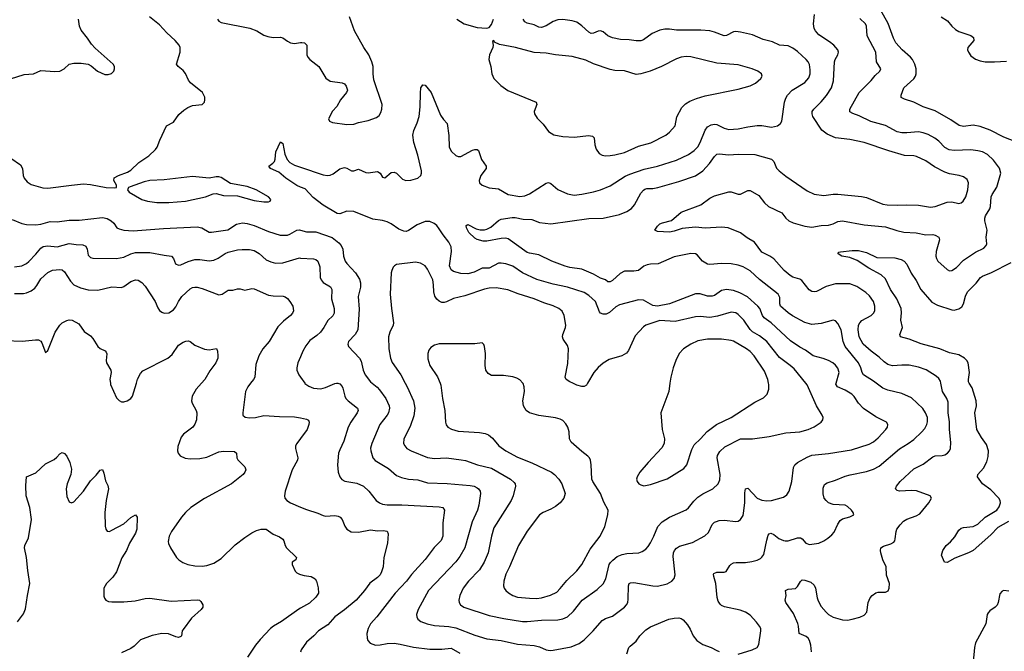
# Model space of a CAD drawing. Header units: inches. Extents: x 1308439 to 1441336, y 959892 to 1036309.
# Tile 20 of 167: x 1347633 to 1355933, y 987739 to 993065. Entities that reach past the tile are written whole.
import ezdxf

# ---------------------------------------------------------------- set-up
doc = ezdxf.new("R2010")
doc.units = ezdxf.units.IN
doc.header["$MEASUREMENT"] = 0
for name, color, linetype in [('B3948', 7, 'Continuous'), ('B3949', 7, 'Continuous'), ('B3958', 7, 'Continuous'), ('B3959', 7, 'Continuous')]:
    doc.layers.add(name, color=color, linetype=linetype)

msp = doc.modelspace()

# ---------------------------------------------------------------- linework, layer by layer
at = {"layer": 'B3948', "color": 6}
for points, elevation in [([(1348397.6, 990000), (1348398.9, 989990), (1348450, 989875.5), (1348470, 989853.4), (1348490, 989843.5), (1348510, 989841.2), (1348538.9, 989850), (1348569.9, 989870), (1348584.5, 989890), (1348616.3, 990000)], 3200), ([(1349165.6, 990000), (1349121.4, 989950), (1349087.2, 989890), (1349080.3, 989850), (1349086, 989830), (1349120.1, 989770), (1349126.3, 989750), (1349123.1, 989690), (1349110, 989654.9), (1349090.9, 989630), (1349012.3, 989570), (1348994.2, 989545.8), (1348966.9, 989466.9), (1348963.8, 989430), (1348968.4, 989410), (1348986.4, 989386.4), (1349026.6, 989366.6), (1349070, 989362.6), (1349150, 989364.1), (1349210, 989376.7), (1349310, 989421.6), (1349350, 989425.4), (1349442.7, 989422.7), (1349460.2, 989410), (1349463, 989370), (1349472.7, 989352.7), (1349530, 989294.2), (1349537.9, 989270), (1349531.9, 989250), (1349517.5, 989230), (1349419.2, 989150), (1349190, 989026.4), (1349075.5, 988950), (1349030.2, 988909.8), (1348997, 988870), (1348912.7, 988750), (1348892.1, 988710), (1348885.2, 988665.2), (1348887.8, 988647.8), (1348904.2, 988610), (1348955.7, 988530), (1348973.4, 988510), (1349006.9, 988486.9), (1349050, 988471.1), (1349110, 988460.1), (1349170, 988457), (1349210, 988461.4), (1349270, 988481.5), (1349330, 988520.5), (1349450, 988636.4), (1349530, 988697.3), (1349590, 988736.5), (1349630, 988758.1), (1349667.4, 988770), (1349710, 988768.1), (1349770, 988727.2), (1349823.3, 988703.3), (1349850, 988685), (1349860.4, 988670), (1349870.8, 988630), (1349881.6, 988610), (1349966.4, 988530), (1349960.4, 988510), (1349930.2, 988489.8), (1349930.7, 988470), (1349954.9, 988414.9), (1349970, 988399.1), (1349990, 988387.9), (1350000, 988385.2)], 3200), ([(1349579.1, 990000), (1349554.6, 989970), (1349535.1, 989930), (1349512.7, 989750), (1349515, 989730), (1349533.4, 989713.4), (1349570, 989706.6), (1349621.3, 989710), (1349690, 989726), (1349822.3, 989717.7), (1349950, 989716.5), (1350000, 989706.3)], 3300), ([(1350000, 989533.8), (1349967.8, 989490), (1349958.5, 989470), (1349956.8, 989450), (1349976.3, 989370), (1349973.9, 989350), (1349928.8, 989270), (1349869.6, 989090), (1349863.6, 989050), (1349868.3, 989030), (1349883.9, 989010), (1349916.8, 988990), (1350000, 988955.4)], 3300), ([(1347613.2, 987986.8), (1347665.1, 988055), (1347682.6, 988097.4), (1347697.3, 988210), (1347718.3, 988310), (1347700.6, 988420.6), (1347689.5, 988529.5), (1347673.8, 988610), (1347676.9, 988630), (1347705.7, 988694.3), (1347732.3, 988850), (1347717.8, 988950), (1347688.3, 989050), (1347684.1, 989135.9), (1347690, 989210.5), (1347770, 989244.6), (1347850, 989319.5), (1347922.5, 989357.5), (1347945, 989375), (1347970, 989404), (1347990, 989414), (1348010, 989406.5), (1348030, 989384.2), (1348055.9, 989330), (1348070, 989274.8), (1348064.1, 989230), (1348032, 989150), (1348023.7, 989110), (1348030, 989043.1), (1348050, 988998.5), (1348070, 988989.4), (1348090, 989000.2), (1348170.5, 989089.5), (1348230, 989175.6), (1348276.1, 989223.9), (1348310, 989267.4), (1348330, 989273), (1348342.3, 989242.3), (1348357.1, 989177.1), (1348376.4, 989136.4), (1348380.6, 989110), (1348360.6, 989010), (1348350.1, 988910.1), (1348353.9, 988793.9), (1348358.9, 988770), (1348370, 988751.7), (1348390, 988750.2), (1348410, 988759), (1348510, 988814.6), (1348570, 988865.8), (1348610, 988890.1), (1348622, 988870), (1348619.8, 988770), (1348610, 988734.2), (1348558.9, 988650), (1348533.2, 988590), (1348493.4, 988526.6), (1348447.6, 988410), (1348416.8, 988363.2), (1348363.6, 988310), (1348343, 988270), (1348343, 988203), (1348347.1, 988187.1), (1348359, 988170), (1348380, 988160), (1348410, 988155.3), (1348510, 988156.8), (1348605, 988165), (1348690, 988184.3), (1348730, 988187.7), (1348910, 988161.5), (1349130, 988173.6), (1349148.2, 988170), (1349160, 988160), (1349176.5, 988130), (1349175.2, 988110), (1349163.7, 988090), (1349082.3, 988017.7), (1349010, 987922.6), (1349002.3, 987910), (1348996.1, 987870), (1348990, 987862.6), (1348970, 987855.9), (1348950, 987859.5), (1348885.9, 987885.9), (1348830, 987889.2), (1348749.5, 987870.5), (1348650, 987834.1), (1348597.8, 987782.2), (1348570, 987760.9), (1348490, 987726.4)], 3100), ([(1350000, 988101.2), (1349986.3, 988093.7), (1349840.3, 987990), (1349771.1, 987950), (1349748, 987930), (1349660.9, 987839.1), (1349620.7, 987790), (1349552.6, 987690)], 3200)]:
    msp.add_lwpolyline(points, dxfattribs=dict(at, elevation=elevation))
at = {"layer": 'B3949', "color": 6}
for points, elevation in [([(1347554, 992566), (1347670, 992602.3), (1347750, 992609.3), (1347810, 992637.6), (1347930, 992627.4), (1347970, 992630.1), (1348007.7, 992650), (1348050, 992689.4), (1348090, 992699.8), (1348150, 992697.7), (1348210, 992688.8), (1348236, 992676), (1348289.7, 992629.7), (1348350, 992603.2), (1348377.2, 992602.8), (1348407.5, 992612.5), (1348426, 992630), (1348433.3, 992650), (1348431.6, 992670), (1348421.4, 992690), (1348270, 992824.6), (1348238.2, 992858.2), (1348204.5, 992910), (1348150, 992977.1), (1348136.9, 993010), (1348129, 993070)], 3700), ([(1347557.6, 991897.6), (1347639.9, 991839.9), (1347655.3, 991810), (1347663, 991750), (1347669.8, 991729.8), (1347696.8, 991696.8), (1347730, 991674.6), (1347828.3, 991648.3), (1347870, 991643.4), (1348070, 991671), (1348170, 991679.7), (1348230, 991674.9), (1348360.7, 991650), (1348430, 991646.1), (1348449.3, 991650), (1348449.7, 991670), (1348426.6, 991710), (1348429.8, 991730.2), (1348464.5, 991750), (1348541.5, 991778.5), (1348570, 991795.1), (1348637.9, 991862.1), (1348722.5, 991917.5), (1348777, 991970), (1348790.9, 991990), (1348813.1, 992050), (1348870, 992169.3), (1348930, 992200.2), (1348974.5, 992265.5), (1349016.7, 992303.3), (1349050, 992324.3), (1349090, 992341.3), (1349170, 992350.2), (1349189.9, 992370.1), (1349194.5, 992390), (1349193.1, 992413.1), (1349172.9, 992450), (1349073.1, 992533.1), (1349055.9, 992555.9), (1349030, 992612.7), (1349010, 992637), (1348967.5, 992670), (1348955.9, 992690), (1348984.2, 992790), (1348984.4, 992830), (1348976.6, 992850), (1348944.6, 992890), (1348874.1, 992954.1), (1348810, 993020.7), (1348725.9, 993090)], 3600), ([(1349300.6, 993070), (1349312.1, 993052.1), (1349330, 993042.7), (1349573, 992993), (1349631.5, 992970), (1349690, 992935.1), (1349723.7, 992923.7), (1349770, 992914.4), (1349830, 992917.1), (1349850, 992911.7), (1349890, 992882.7), (1349916.3, 992870), (1349950, 992865.6), (1350000, 992872.7)], 3600), ([(1350000, 991653.6), (1349970, 991665.8), (1349877.4, 991730), (1349818.5, 991778.5), (1349747, 991810), (1349732.9, 991830), (1349765.8, 991854.2), (1349779.4, 991870), (1349785.9, 991890), (1349792, 991950), (1349830, 992035.5), (1349850, 992021.1), (1349866.8, 991930), (1349886.3, 991886.3), (1349910, 991860.7), (1349950, 991838.5), (1350000, 991821.3)], 3500), ([(1347570, 991379.9), (1347650, 991346.7), (1347690, 991338.5), (1347770, 991335.4), (1347810, 991340.8), (1347890, 991364.1), (1347950, 991361), (1348050, 991375), (1348135, 991375), (1348330, 991397.3), (1348370, 991387.8), (1348405.2, 991370), (1348426.5, 991350), (1348450.8, 991310.8), (1348470, 991300.1), (1348510.5, 991290.5), (1348590, 991285.8), (1348844.7, 991304.7), (1349130, 991317.9), (1349169.2, 991309.2), (1349230, 991274), (1349250, 991272.8), (1349387.4, 991292.6), (1349460.1, 991339.9), (1349510, 991352.3), (1349550, 991346.6), (1349610, 991330.2), (1349730, 991277.7), (1349827.6, 991247.6), (1349890.8, 991249.2), (1349910, 991255.1), (1349970, 991290), (1349990, 991292.4), (1350000, 991289.6)], 3500), ([(1347590, 990980.2), (1347650, 990988), (1347690, 991008.7), (1347710, 991026), (1347770, 991088.1), (1347810, 991137.2), (1347830, 991152), (1347870, 991158.8), (1347950, 991148.5), (1348050, 991177.7), (1348110, 991168.4), (1348165.9, 991165.9), (1348190, 991155.4), (1348202, 991130), (1348210, 991078.8), (1348230, 991060.1), (1348250, 991053.3), (1348450, 991050.3), (1348510, 991063.5), (1348570, 991091.7), (1348610, 991102.8), (1348730, 991102.5), (1348850, 991078.2), (1348911.2, 991071.2), (1348930, 991050.9), (1348946.9, 991006.9), (1348970, 990996.4), (1348990, 990998.5), (1349054, 991026), (1349110, 991041.5), (1349150, 991041.5), (1349230, 991030.5), (1349270, 991036.2), (1349306.3, 991053.7), (1349365.6, 991094.4), (1349390, 991105.7), (1349470, 991124.6), (1349508.3, 991128.3), (1349570, 991127.2), (1349610, 991118.6), (1349650, 991094.7), (1349710, 991040.3), (1349750, 991022.6), (1349790, 991011.3), (1349850, 991015.5), (1349990, 991056), (1350000, 991055.3)], 3400), ([(1347590, 990756.5), (1347663.7, 990756.3), (1347690, 990760.5), (1347730, 990777.8), (1347760.1, 990799.9), (1347777.6, 990822.4), (1347810, 990880.5), (1347870, 990933.8), (1347910, 990951.7), (1347970, 990959.4), (1347990, 990954.6), (1348010, 990938.3), (1348060.3, 990860.3), (1348089.7, 990829.7), (1348144.5, 990804.5), (1348210, 990786.7), (1348290, 990784.8), (1348410, 990813), (1348490, 990806.9), (1348510, 990814.5), (1348570, 990858.1), (1348610, 990870.7), (1348630, 990868.7), (1348662.1, 990850), (1348690, 990818.4), (1348773.3, 990690), (1348795.8, 990635.8), (1348810, 990613.5), (1348830, 990598.4), (1348851, 990591), (1348890, 990593.8), (1348930, 990617.5), (1348950, 990644.6), (1348971.8, 990690), (1348998.4, 990730), (1349070, 990795.1), (1349090, 990805.7), (1349110, 990809.8), (1349130, 990809.2), (1349170, 990798.6), (1349310, 990745), (1349339.4, 990750), (1349390, 990783.4), (1349430, 990784.2), (1349470, 990795.3), (1349490, 990795.6), (1349530, 990784), (1349590, 990797.3), (1349610, 990795.9), (1349730, 990741.6), (1349770, 990735.1), (1349853.1, 990733.1), (1349870, 990727.5), (1349890, 990713.1), (1349910.7, 990690), (1349935.5, 990650), (1349941.4, 990610), (1349933.6, 990590), (1349915.3, 990570), (1349855.9, 990524.1), (1349810, 990475.2), (1349734.6, 990350), (1349683.6, 990290), (1349648, 990230), (1349623.7, 990156.3), (1349614.7, 990050), (1349603.7, 990030), (1349579.1, 990000)], 3300), ([(1347510, 990358.4), (1347652.9, 990352.9), (1347766.5, 990366.5), (1347790, 990364.2), (1347810, 990352.7), (1347819.5, 990339.5), (1347850, 990259.1), (1347870, 990275.8), (1347932.6, 990430), (1347970, 990489.6), (1347990, 990509.6), (1348030, 990529.1), (1348050, 990533.2), (1348074.9, 990530), (1348130, 990501.1), (1348176.2, 990436.2), (1348230, 990399), (1348250, 990377.8), (1348290.9, 990310), (1348310, 990293.5), (1348352.8, 990272.8), (1348362, 990262), (1348367, 990247), (1348361.3, 990190), (1348364.1, 990170), (1348400.9, 990110), (1348402.6, 990090), (1348393.6, 990030), (1348397.6, 990000)], 3200), ([(1348616.3, 990000), (1348626.1, 990033.9), (1348650, 990080.7), (1348670, 990104.4), (1348882.5, 990210), (1348917.8, 990242.2), (1348970, 990321), (1349010, 990345.5), (1349034.6, 990354.6), (1349056.8, 990356.8), (1349070, 990352.5), (1349110, 990321.7), (1349190, 990286), (1349230, 990281.5), (1349291.4, 990291.4), (1349300.9, 990270), (1349304.2, 990230), (1349302.1, 990210), (1349285.4, 990170), (1349235.8, 990104.2), (1349192.1, 990030), (1349165.6, 990000)], 3200), ([(1350000, 990222.2), (1349978.4, 990170), (1349968.1, 990130), (1349969.2, 990110), (1349986.9, 990070), (1350000, 990051.2)], 3400)]:
    msp.add_lwpolyline(points, dxfattribs=dict(at, elevation=elevation))
at = {"layer": 'B3949', "color": 6, "elevation": 3600}
msp.add_lwpolyline([(1349090, 991743.8), (1348850, 991715.2), (1348729.6, 991710.4), (1348681.4, 991698.6), (1348563.5, 991656.5), (1348550.3, 991650), (1348540.2, 991630), (1348556.5, 991610), (1348663.2, 991550), (1348710, 991536), (1348790, 991524.2), (1348890, 991523.3), (1349030, 991535), (1349198.9, 991570), (1349263.7, 991596.3), (1349290, 991599.2), (1349350, 991582.6), (1349470, 991579.3), (1349610, 991540.9), (1349689.9, 991530.1), (1349730, 991529.7), (1349743.9, 991536.1), (1349749.8, 991550), (1349731.4, 991570), (1349627.4, 991630), (1349550, 991659.3), (1349410, 991683.6), (1349330, 991733.2), (1349310, 991739.2), (1349290, 991739.7), (1349230, 991727.9)], close=True, dxfattribs=at)
at = {"layer": 'B3958', "color": 6}
for points, elevation in [([(1350035.7, 990000), (1350037.4, 989997.4), (1350070, 989973.7), (1350110, 989958.1), (1350170, 989952.6), (1350210, 989962.8), (1350290, 989997.4), (1350304.2, 990000)], 3400), ([(1350313.2, 990000), (1350330, 989994.4), (1350350, 989971.6), (1350356.7, 989956.7), (1350372.2, 989890), (1350381.4, 989870), (1350400.9, 989850), (1350480.1, 989790), (1350485.9, 989770), (1350478.3, 989750), (1350423.1, 989670), (1350402.4, 989630), (1350363.8, 989510), (1350330, 989438.5), (1350321.2, 989410), (1350310.4, 989310), (1350316.5, 989250), (1350330.1, 989210.1), (1350348.2, 989188.2), (1350373.2, 989173.2), (1350475.8, 989155.8), (1350530, 989131), (1350575.6, 989090), (1350638.2, 989010), (1350664.5, 988990), (1350690, 988979.3), (1350730, 988973.3), (1350854.4, 988974.4), (1351170, 988957.3), (1351199.4, 988950), (1351213, 988930), (1351198.3, 988821.7), (1351199.9, 988710), (1351186.6, 988673.4), (1351126.3, 988613.7), (1351050, 988513.8), (1350934.8, 988385.2), (1350894.2, 988330), (1350799.2, 988230), (1350643.6, 988030), (1350588.9, 987970), (1350570.1, 987930), (1350560.3, 987890), (1350560.9, 987850), (1350568.3, 987830), (1350588.1, 987808.1), (1350631.7, 987791.7), (1350670, 987792.8), (1350730, 987804.4), (1350790, 987806), (1350839.4, 987799.4), (1350953.6, 987773.6), (1351090, 987755.6), (1351190, 987757.5), (1351270, 987765.8), (1351344.2, 987724.2)], 3400), ([(1350604.5, 990000), (1350645.8, 989965.8), (1350664.5, 989944.5), (1350719.5, 989870), (1350748, 989810), (1350750.4, 989789.6), (1350740.8, 989750), (1350730, 989730), (1350668.5, 989650), (1350600.2, 989490), (1350591.1, 989451.1), (1350591.5, 989430), (1350610.8, 989370), (1350628.6, 989348.6), (1350740.6, 989280.6), (1350810, 989221.2), (1350850, 989203.4), (1350910, 989189.3), (1350990, 989184.1), (1351070, 989158.7), (1351234.9, 989154.9), (1351430, 989137.9), (1351463.5, 989130), (1351490, 989118.1), (1351501.1, 989110), (1351513.4, 989090), (1351516.3, 989070), (1351503, 988970), (1351490.5, 988930), (1351448.3, 988831.7), (1351384.9, 988610), (1351342.9, 988537.1), (1351310, 988494.5), (1351078.5, 988250), (1350990.4, 988090), (1350978.7, 988050), (1350979.4, 988030), (1350988.3, 988010), (1351013, 987990), (1351067.6, 987970), (1351130, 987956.7), (1351250, 987947.1), (1351310, 987935.3), (1351470, 987874.2), (1351570, 987844.4), (1351690, 987831), (1351830, 987797.4), (1351970, 987786.8), (1352015.5, 987775.5), (1352070.6, 987750.6), (1352105.3, 987745.3), (1352130, 987748.4), (1352282.6, 987777.4), (1352350, 987803.6), (1352390, 987834.1), (1352466.8, 987910), (1352542.2, 987997.8), (1352570, 988014.5), (1352630, 988035.7), (1352730, 988109.8), (1352748.3, 988130), (1352758, 988150), (1352762.3, 988177.7), (1352763.8, 988290), (1352770.2, 988309.8), (1352782.7, 988317.3), (1352810, 988320.2), (1352970, 988291.6), (1353010, 988288.7), (1353090, 988307.3), (1353129.6, 988330.4), (1353148.6, 988351.4), (1353156.9, 988383.1), (1353141.4, 988538.6), (1353144.5, 988570), (1353153.5, 988590), (1353170.6, 988609.4), (1353195.5, 988624.5), (1353302.9, 988657.1), (1353408.7, 988711.3), (1353438.2, 988741.8), (1353471.3, 988808.7), (1353490, 988826.9), (1353505.4, 988834.6), (1353530, 988841.8), (1353570, 988844.8), (1353670, 988832.5), (1353690, 988836.9), (1353710, 988850.7), (1353730, 988885.2), (1353738.1, 988921.9), (1353745.7, 988994.3), (1353745, 989075), (1353751.6, 989108.4), (1353770, 989113.6), (1353850, 989031.4), (1353890, 989012.5), (1353930, 989007.7), (1353970, 989011), (1354070, 989037.8), (1354100.7, 989059.3), (1354119.1, 989090), (1354142.4, 989170), (1354155.7, 989290), (1354168.1, 989311.9), (1354190.3, 989329.7), (1354270, 989377), (1354310, 989393.1), (1354450, 989405.4), (1354643.5, 989436.5), (1354794.2, 989485.8), (1354830, 989503.9), (1354870, 989539), (1354934.4, 989610), (1354947.5, 989630), (1354951.9, 989650), (1354940.5, 989670), (1354850, 989715.4), (1354747.1, 989787.1), (1354703, 989830), (1354666.9, 989886.9), (1354647.2, 989907.2), (1354590, 989940.4), (1354526.2, 989970), (1354512.8, 989992.8), (1354514.7, 990000)], 3500), ([(1350881.8, 990000), (1350897.9, 989970), (1350952.5, 989850), (1350964.5, 989790), (1350954.5, 989725.5), (1350925.1, 989634.9), (1350870.7, 989530), (1350869.1, 989490), (1350878.2, 989470), (1350896.9, 989450), (1350932.1, 989430), (1351070, 989372.7), (1351130, 989365.6), (1351230, 989370.7), (1351353.7, 989353.7), (1351390, 989346.5), (1351491.7, 989311.7), (1351610, 989283.6), (1351770.5, 989190), (1351800.8, 989160.8), (1351808.3, 989150), (1351812.9, 989130), (1351792.2, 989050), (1351775.4, 989010), (1351630, 988779.3), (1351610.1, 988710.1), (1351581.6, 988570), (1351547.1, 988490), (1351510, 988424.8), (1351414.6, 988330), (1351370.9, 988270), (1351341.7, 988210), (1351334.3, 988170), (1351337, 988150), (1351347.9, 988130), (1351377.2, 988110), (1351590, 988040.8), (1351714, 988014), (1351870, 987990.4), (1351910, 987989.3), (1352030, 988002.3), (1352170, 988002.9), (1352210, 988011.2), (1352249.8, 988030.2), (1352302.1, 988077.9), (1352375.1, 988170), (1352500.2, 988259.8), (1352552, 988308), (1352573.4, 988350), (1352602.6, 988470), (1352612.3, 988487.7), (1352631.9, 988508.1), (1352670, 988537.2), (1352710, 988556.3), (1352750, 988563.8), (1352850.9, 988569.1), (1352880.2, 988579.8), (1352910, 988599.9), (1352930, 988621.5), (1352950, 988654.6), (1352979.3, 988710), (1353013.4, 988790), (1353048.1, 988830), (1353110, 988868.5), (1353250, 988930.9), (1353271.6, 988948.4), (1353315.1, 989004.9), (1353350, 989038.2), (1353390, 989065.3), (1353474.9, 989110), (1353521, 989150), (1353535.6, 989184.4), (1353537.5, 989230), (1353511.8, 989370), (1353513.7, 989390), (1353535.7, 989424.3), (1353577.3, 989462.7), (1353710, 989530.3), (1353810, 989530), (1353950, 989549.1), (1354090, 989582.4), (1354210, 989589.5), (1354279, 989610), (1354330, 989631.6), (1354389.9, 989670), (1354403.6, 989690), (1354404.5, 989710), (1354397.3, 989730), (1354349.2, 989809.2), (1354270, 989987.2), (1354259.4, 990000)], 3600), ([(1351177.1, 990000), (1351184.1, 989984.1), (1351197.9, 989870), (1351216.7, 989770), (1351223.3, 989670), (1351228.8, 989648.8), (1351242.1, 989630), (1351272.2, 989612.2), (1351330, 989595.4), (1351510, 989583.9), (1351555.3, 989575.3), (1351584.2, 989564.2), (1351617.4, 989537.4), (1351672.6, 989470), (1351731.9, 989430), (1351830, 989377), (1351950, 989327.4), (1352116.6, 989250), (1352141.8, 989230), (1352177.6, 989190), (1352203.9, 989150), (1352229.5, 989070), (1352219, 989030), (1352188.8, 988991.2), (1352150, 988959.9), (1352110, 988936.9), (1352044.1, 988910), (1352015.5, 988890), (1351910, 988751.6), (1351836.1, 988630), (1351762.8, 988450), (1351729.7, 988390), (1351714.9, 988330), (1351711.9, 988290), (1351717.1, 988270), (1351731.2, 988250), (1351751.9, 988231.9), (1351790, 988208), (1351830, 988196.1), (1351930, 988186.2), (1351990, 988184.9), (1352030, 988189.4), (1352108.5, 988211.5), (1352161.3, 988238.7), (1352190, 988267.1), (1352244, 988336), (1352330, 988416), (1352370.5, 988470), (1352441.1, 988598.9), (1352526.2, 988710), (1352564.9, 988790), (1352591.8, 988890), (1352592.8, 988930), (1352555.5, 988995.5), (1352529.3, 989070), (1352465, 989170), (1352456.8, 989190), (1352451.4, 989310), (1352445, 989350), (1352435.6, 989370), (1352423.1, 989383.1), (1352370, 989422.4), (1352281.6, 989501.6), (1352268.4, 989530), (1352264.5, 989590), (1352253.4, 989630), (1352237, 989657), (1352210, 989684.5), (1352190, 989696.5), (1352150, 989708.9), (1352010, 989728.1), (1351931, 989751), (1351901.6, 989770), (1351880.1, 989810), (1351873.1, 989850), (1351886.9, 989930), (1351886.4, 989970), (1351877.2, 989997.2), (1351874.7, 990000)], 3700), ([(1352419.7, 990000), (1352410, 989983.6), (1352390, 989970.8), (1352370, 989970.7), (1352330, 989983.1), (1352294.4, 990000)], 3600), ([(1353113.7, 990000), (1353103.9, 989930), (1353036.5, 989750), (1353048.3, 989608.3), (1353069, 989530), (1353066, 989490), (1353045.3, 989454.7), (1352930, 989331.1), (1352861.5, 989250), (1352837.6, 989210), (1352832.7, 989190), (1352837.1, 989170), (1352851.8, 989151.8), (1352870, 989141.3), (1352894.9, 989134.9), (1352950, 989144.2), (1353090, 989192.8), (1353230, 989281), (1353256, 989310), (1353299.3, 989440.7), (1353319.4, 989480.6), (1353372, 989530), (1353426.7, 989593.3), (1353507.3, 989652.7), (1353629, 989710), (1353830, 989841), (1353902.9, 989877.1), (1353933.2, 989906.8), (1353948.5, 989950), (1353947.5, 989990), (1353945.3, 990000)], 3700), ([(1353690, 987715), (1353808.3, 987751.7), (1353848.1, 987771.9), (1353863.2, 987796.8), (1353880.3, 987910), (1353879, 987930), (1353870.3, 987950), (1353844.5, 987984.5), (1353790, 988042), (1353751.4, 988070), (1353705.5, 988085.5), (1353574.2, 988114.2), (1353550, 988125.2), (1353536.9, 988136.9), (1353521.5, 988161.5), (1353511.5, 988191.5), (1353500.2, 988310), (1353482.7, 988370), (1353480.6, 988390), (1353484.5, 988395.5), (1353510, 988405.6), (1353570, 988405.8), (1353587, 988413), (1353618.5, 988461.5), (1353630, 988473.4), (1353650, 988483.7), (1353672.1, 988487.9), (1353750, 988488), (1353804.9, 988495.1), (1353850, 988506.5), (1353878.2, 988521.8), (1353890, 988531.1), (1353904.4, 988555.6), (1353930, 988674.7), (1353943.2, 988716.8), (1353950, 988728.7), (1353965.8, 988734.2), (1353990, 988723.3), (1354031.2, 988690), (1354070, 988672.7), (1354086.7, 988670), (1354110, 988671.4), (1354190, 988695.9), (1354215.2, 988695.2), (1354230, 988688.3), (1354260.2, 988650), (1354290, 988640.6), (1354370, 988651.5), (1354410, 988669), (1354446.4, 988693.6), (1354479.6, 988720.4), (1354498, 988742), (1354530.3, 988810), (1354550, 988840.8), (1354570, 988856.2), (1354630, 988871.8), (1354663.1, 988890), (1354659.8, 988910), (1354645.3, 988930), (1354610, 988960.5), (1354590, 988970.4), (1354490, 988976.9), (1354452, 988992), (1354430, 989009.4), (1354415.3, 989030), (1354406.2, 989066.2), (1354405.4, 989114.6), (1354416, 989144), (1354439.4, 989160.6), (1354510, 989180.5), (1354590, 989214.5), (1354632.4, 989227.6), (1354770, 989255.3), (1354830, 989275.9), (1354879.1, 989300.9), (1355050, 989446.7), (1355122.7, 989490), (1355170, 989524.9), (1355234.5, 989585.5), (1355262, 989618), (1355279.7, 989650), (1355285.5, 989674.5), (1355284.1, 989710), (1355269, 989750), (1355244.9, 989784.9), (1355150, 989877.2), (1355070, 989913.1), (1354950, 989941.3), (1354910, 989957.1), (1354851.5, 990000)], 3400), ([(1354307, 987733), (1354301.3, 987790), (1354291, 987830), (1354278.2, 987850), (1354262.8, 987862.8), (1354202.6, 987890), (1354198.5, 987950), (1354191.7, 987971.7), (1354156.3, 988056.3), (1354089.9, 988150), (1354086.6, 988170), (1354094.8, 988210), (1354089.2, 988250.8), (1354110, 988261.8), (1354172.3, 988267.7), (1354190, 988284.4), (1354213.7, 988326.3), (1354230, 988340.6), (1354250, 988339.2), (1354301.1, 988321.1), (1354330, 988297.4), (1354342, 988270), (1354354.3, 988190), (1354363.2, 988163.2), (1354390, 988115.5), (1354430, 988069), (1354450.1, 988050.1), (1354490, 988026.4), (1354570, 988003.6), (1354610, 988002.6), (1354650, 988008.3), (1354713.8, 988026.2), (1354750, 988043.3), (1354772.7, 988070), (1354784.4, 988150), (1354802.1, 988190), (1354817.8, 988210), (1354850, 988232.3), (1354870, 988237), (1354930, 988236.8), (1354952.5, 988247.5), (1354962.5, 988270), (1354964.1, 988310), (1354940.1, 988380.1), (1354936.2, 988450), (1354909.2, 988509.2), (1354892, 988570), (1354888, 988590), (1354891.1, 988610), (1354913.5, 988626.5), (1354975.7, 988644.3), (1355000.3, 988659.7), (1355009.2, 988670.8), (1355013.6, 988686.4), (1355019.8, 988750), (1355027.2, 988770), (1355053.5, 988806.5), (1355084.3, 988835.7), (1355110, 988852.9), (1355190, 988879.7), (1355220.7, 988899.3), (1355297, 988990), (1355318.7, 989030), (1355308.5, 989050), (1355191.9, 989091.9), (1355150, 989095.6), (1355049.6, 989089.6), (1355030, 989095.3), (1355016.3, 989110), (1355024.6, 989130), (1355055.9, 989170), (1355170, 989277), (1355250, 989315.6), (1355330, 989377.9), (1355350, 989386.9), (1355410, 989390.7), (1355430, 989396.4), (1355454, 989410), (1355471.9, 989430), (1355479.5, 989450), (1355481.7, 989498.3), (1355471, 989610), (1355470, 989673.6), (1355460.1, 989750), (1355458.6, 989838.6), (1355449.5, 989869.5), (1355412.5, 989930), (1355398.7, 990000)], 3300), ([(1355967.9, 988832.1), (1355878.5, 988781.5), (1355818.3, 988721.7), (1355671.4, 988590), (1355630, 988568), (1355515, 988525), (1355450, 988486.4), (1355429.3, 988490), (1355403.7, 988550), (1355413.3, 988590), (1355441.4, 988630), (1355478.2, 988661.8), (1355516.3, 988703.7), (1355550, 988760.4), (1355570, 988776.7), (1355590, 988782.7), (1355670, 988790.9), (1355710, 988810.8), (1355770.8, 988870), (1355870.5, 988929.5), (1355890, 988957.1), (1355899.7, 988990), (1355897.4, 989010), (1355887.6, 989030), (1355819.5, 989099.5), (1355749.9, 989150), (1355707.2, 989210), (1355709.9, 989230), (1355757.7, 989282.3), (1355784.9, 989335.1), (1355797.7, 989382.3), (1355798.7, 989430), (1355783.9, 989483.9), (1355741.7, 989541.7), (1355700.3, 989610), (1355684.3, 989750), (1355697, 989810), (1355696, 989850), (1355660.6, 989960.6), (1355637.8, 990000)], 3200), ([(1350000, 989706.3), (1350050, 989696.1), (1350067.1, 989687.1), (1350072.2, 989672.2), (1350070.4, 989650.4), (1350055.9, 989610), (1350000, 989533.8)], 3300), ([(1350000, 988955.4), (1350050, 988934.7), (1350144.6, 988904.6), (1350190, 988883.7), (1350210, 988878.2), (1350290, 988883.5), (1350318.5, 988878.5), (1350333.6, 988870), (1350350, 988850.8), (1350373.4, 988793.4), (1350389.6, 988770), (1350427.2, 988747.2), (1350490, 988742.7), (1350590, 988762.9), (1350650, 988755.6), (1350697.6, 988757.6), (1350731.1, 988751.1), (1350738.5, 988730), (1350734, 988650), (1350702.8, 988530), (1350696.8, 988450), (1350683.9, 988410), (1350670, 988383.9), (1350650, 988361.9), (1350585.4, 988314.6), (1350540.7, 988250), (1350469.1, 988170), (1350370, 988087.3), (1350290, 988030.3), (1350230, 987963.1), (1350152.5, 987910), (1350113.6, 987870), (1350050, 987815.6), (1350005.3, 987750), (1350000, 987731.7)], 3300), ([(1350000, 988385.2), (1350030, 988377.3), (1350090, 988370.1), (1350123.8, 988350), (1350135.5, 988330), (1350150, 988273.1), (1350150.7, 988230), (1350130, 988194.6), (1350076.8, 988143.2), (1350000, 988101.2)], 3200), ([(1355970, 988245.4), (1355930, 988250.4), (1355914.6, 988245.4), (1355896.3, 988223.7), (1355881.5, 988150), (1355872.3, 988127.7), (1355854.8, 988110), (1355810, 988081.1), (1355795.9, 988064.1), (1355789.2, 988050), (1355776.1, 987970), (1355690.8, 987810), (1355682.3, 987770), (1355670.1, 987650)], 3300), ([(1352750, 987718.5), (1352768, 987770), (1352777.8, 987782.2), (1352830, 987825.5), (1352861.1, 987870), (1352910, 987918.7), (1352950, 987946), (1353103.5, 988010), (1353150, 988019.2), (1353190, 988021.1), (1353210, 988015.1), (1353224.8, 988004.8), (1353261.5, 987961.5), (1353285, 987925), (1353310, 987867.7), (1353340.5, 987830), (1353390, 987796), (1353462, 987770), (1353510, 987744.5), (1353530, 987738.2)], 3400)]:
    msp.add_lwpolyline(points, dxfattribs=dict(at, elevation=elevation))
at = {"layer": 'B3959', "color": 6}
for points, elevation in [([(1354851.5, 990000), (1354830, 990015.8), (1354744.9, 990070), (1354734, 990090), (1354723.7, 990130), (1354702.8, 990170), (1354590, 990310), (1354574.8, 990350), (1354556.2, 990450), (1354530, 990503.1), (1354510, 990525.2), (1354490, 990532.4), (1354390, 990502.1), (1354310, 990494.3), (1354250, 990512.1), (1354146.7, 990566.7), (1354110, 990592), (1354046.9, 990650), (1354041, 990670), (1354041.8, 990721.8), (1354025.2, 990750), (1353870, 990872.9), (1353790, 990947.1), (1353730, 990981.4), (1353690, 990995.6), (1353630, 991005.6), (1353550, 991008), (1353450, 990999.8), (1353430, 991004.2), (1353389.2, 991029.2), (1353343.4, 991083.4), (1353330, 991090.9), (1353290, 991094.6), (1353150, 991066.2), (1353014.3, 991005.7), (1352950, 991003.8), (1352921.5, 990998.5), (1352894.3, 990985.7), (1352850, 990949), (1352810, 990943.1), (1352730, 990944), (1352695.3, 990924.7), (1352630, 990865.2), (1352610, 990855.1), (1352590, 990855), (1352570, 990870.2), (1352530, 990886.7), (1352470, 990920.4), (1352370, 990961.7), (1352270, 990976.5), (1352230, 990987.3), (1352118.8, 991030), (1352010, 991081.1), (1351930, 991095.2), (1351910, 991103.1), (1351750, 991216), (1351730, 991221.6), (1351690, 991220.7), (1351570, 991196.2), (1351538.4, 991198.4), (1351490, 991212.6), (1351470, 991223.4), (1351420.1, 991270), (1351399.5, 991310), (1351397.4, 991330), (1351410, 991338.8), (1351481.2, 991301.2), (1351513.3, 991293.3), (1351550, 991292.7), (1351570, 991297.8), (1351604.4, 991315.6), (1351668.4, 991371.6), (1351690, 991382.3), (1351784.2, 991395.8), (1351810, 991395.7), (1351878.1, 991381.9), (1351950, 991380.4), (1352014.7, 991354.7), (1352110, 991344.1), (1352430, 991387.2), (1352550, 991390.8), (1352690, 991421.9), (1352750, 991446.3), (1352790, 991473.2), (1352815.3, 991504.7), (1352870, 991602.6), (1352890, 991628.2), (1352903.1, 991636.9), (1352918, 991642), (1352970, 991642.9), (1353010.7, 991649.3), (1353190, 991701.6), (1353330, 991749.5), (1353390.3, 991790), (1353446.6, 991853.4), (1353490, 991912.4), (1353510, 991930.3), (1353530, 991934.9), (1353610, 991926.6), (1353690, 991932.1), (1353828.6, 991928.6), (1353969.3, 991889.3), (1353988.9, 991870), (1354012.7, 991812.7), (1354035.3, 991790), (1354090, 991746.7), (1354270, 991621.8), (1354330, 991592.5), (1354410, 991583.4), (1354490, 991593.6), (1354530, 991594.1), (1354730, 991573.5), (1354770, 991564.4), (1354910, 991510.5), (1354944.7, 991504.7), (1355030, 991501), (1355110, 991504.7), (1355210, 991499.8), (1355310, 991485), (1355350, 991490), (1355450, 991526.5), (1355490, 991527.9), (1355550, 991516.3), (1355570, 991522.1), (1355585.1, 991534.9), (1355609.3, 991570.7), (1355625.4, 991630), (1355630.2, 991690), (1355618.6, 991718.6), (1355590, 991741.1), (1355552.3, 991752.3), (1355470, 991765), (1355430, 991779.7), (1355343.2, 991823.2), (1355270, 991875.8), (1355192.8, 991912.8), (1355170, 991917.5), (1355090, 991919.3), (1354958.3, 991958.3), (1354750, 992030.7), (1354630, 992055.9), (1354510, 992068.3), (1354440.1, 992100.1), (1354394.6, 992134.6), (1354319.3, 992250), (1354312.4, 992270), (1354314.3, 992290), (1354328.3, 992311.7), (1354388.7, 992371.3), (1354434.8, 992425.2), (1354476.2, 992490), (1354493.5, 992550), (1354499.9, 992710), (1354506.4, 992730), (1354529.5, 992770), (1354534.7, 992790), (1354529.9, 992810), (1354497, 992850), (1354459.6, 992879.6), (1354370, 992937.1), (1354339.7, 992970), (1354331, 992990), (1354324.4, 993030), (1354333, 993110)], 3400), ([(1356030, 992035), (1355930, 992074), (1355814.6, 992134.6), (1355730, 992165.6), (1355670, 992175), (1355590, 992164.5), (1355551.8, 992171.8), (1355481.2, 992221.2), (1355350, 992295.6), (1355250, 992329.9), (1355170, 992370), (1355090, 992394.8), (1355063.4, 992410), (1355061.9, 992430), (1355086.9, 992490), (1355170, 992566.6), (1355185, 992590), (1355189.5, 992610), (1355189.3, 992650), (1355178.8, 992690), (1355158.7, 992730), (1355142.8, 992750), (1355070.9, 992810), (1355018.9, 992870), (1354998.1, 992910), (1354954.2, 993034.2), (1354890, 993149.7)], 3200), ([(1350000, 992872.7), (1350010, 992874.2), (1350034, 992870), (1350052.8, 992850), (1350054.4, 992770), (1350061, 992750), (1350077.2, 992730), (1350154.2, 992670), (1350212.1, 992572.1), (1350250, 992546.8), (1350352.4, 992532.4), (1350370, 992522.9), (1350385.2, 992505.2), (1350395.1, 992470), (1350388.8, 992450), (1350336, 992390), (1350306.4, 992333.6), (1350270, 992294.8), (1350236.9, 992230), (1350244.2, 992210), (1350270, 992199), (1350390, 992181.3), (1350450, 992184.7), (1350490, 992198.4), (1350570, 992215), (1350639.8, 992240.2), (1350662.3, 992257.7), (1350677.7, 992282.3), (1350685.9, 992310), (1350688.2, 992350), (1350618.8, 992558.8), (1350611.6, 992610), (1350611.9, 992670), (1350600.7, 992710), (1350576.3, 992770), (1350533.8, 992830), (1350454.9, 992970), (1350412.3, 993090)], 3600), ([(1350000, 991821.3), (1350190, 991755.8), (1350227.9, 991752.1), (1350250, 991755.2), (1350274.5, 991765.5), (1350330, 991808.5), (1350370, 991817.3), (1350390, 991812.1), (1350430, 991790.2), (1350450, 991791.6), (1350490, 991804.1), (1350550, 991777.8), (1350570, 991774.5), (1350650, 991784), (1350671.1, 991770), (1350690, 991737.1), (1350710, 991731.6), (1350764.3, 991775.7), (1350790, 991779.4), (1350810.2, 991770), (1350860.6, 991720.6), (1350888.2, 991708.2), (1350930, 991711.2), (1350989.9, 991730.1), (1351013.9, 991750), (1351021.1, 991770), (1351019.7, 991790), (1350990, 991922.4), (1350954.6, 992030), (1350948.1, 992090), (1350955.8, 992130), (1350983.6, 992196.4), (1350999.5, 992250), (1351008.8, 992330), (1351010, 992446.8), (1351015.5, 992490), (1351030, 992517), (1351050, 992512.4), (1351101.5, 992450), (1351180.9, 992260.9), (1351204.1, 992224.1), (1351236.1, 992190), (1351249.7, 992089.7), (1351253.7, 991990), (1351273.4, 991953.4), (1351310, 991921), (1351330, 991911.6), (1351350, 991911.4), (1351450, 991965.5), (1351470, 991971.1), (1351490, 991970.5), (1351500.9, 991960.9), (1351525, 991885), (1351564.8, 991830), (1351565.6, 991810), (1351520.4, 991750), (1351505, 991710), (1351508.6, 991690), (1351530.1, 991670.1), (1351590, 991646.4), (1351670, 991638.2), (1351750, 991589.7), (1351850, 991575.1), (1351890, 991580.5), (1351930, 991595.8), (1352070, 991686.1), (1352090, 991692.9), (1352110, 991685), (1352170, 991633.6), (1352250, 991595.8), (1352306.6, 991586.6), (1352370, 991592.8), (1352470, 991612.8), (1352530, 991630.5), (1352610, 991665.4), (1352735.7, 991744.3), (1352776.5, 991763.5), (1352895.6, 991804.4), (1353010, 991828.9), (1353170, 991881.2), (1353270, 991928.5), (1353318.1, 991961.9), (1353347.9, 991992.1), (1353368.6, 992030), (1353410, 992134.8), (1353430, 992161.4), (1353460.5, 992179.5), (1353490, 992184.3), (1353510, 992181.1), (1353570.1, 992150), (1353610, 992138.7), (1353690, 992145.4), (1353770, 992162.8), (1353850, 992173.8), (1353890, 992174.1), (1353970, 992158.6), (1354019.8, 992170), (1354046.9, 992190), (1354057.5, 992210), (1354079.5, 992370), (1354090, 992404.3), (1354104.4, 992430), (1354143.4, 992470), (1354250, 992535.2), (1354285.5, 992574.5), (1354296.6, 992610), (1354297.2, 992642.8), (1354290, 992687.5), (1354279.7, 992710), (1354263.6, 992730), (1354190, 992796.1), (1354150, 992825.9), (1354110, 992843.4), (1354037.4, 992850), (1353977.8, 992877.8), (1353899, 992899), (1353810, 992938), (1353710, 992960.4), (1353670, 992965.5), (1353650, 992963.6), (1353590, 992932.1), (1353570, 992928.2), (1353490, 992961.2), (1353450, 992970.8), (1353375.7, 992975.7), (1353170, 992976.2), (1353110, 992985.7), (1353070, 992985.2), (1353030, 992977.2), (1352964, 992950), (1352890, 992894.4), (1352870, 992888.3), (1352830, 992885.9), (1352770, 992895.4), (1352697.9, 992897.9), (1352630, 992911.2), (1352591.3, 992930), (1352550, 992963), (1352530, 992969.9), (1352510, 992969), (1352470, 992952.5), (1352450, 992950), (1352430, 992958.9), (1352370, 993013.4), (1352330, 993043.1), (1352290, 993056.7), (1352210, 993066.7), (1352170, 993064.7), (1352130.6, 993049.4), (1352070, 993012.5), (1352030, 992998.4), (1352010, 993001.3), (1351970, 993021.7), (1351910, 993037.2), (1351890, 993047.5), (1351877.9, 993070)], 3500), ([(1351318, 993070), (1351379.3, 993030), (1351490, 992999.4), (1351567.3, 992992.7), (1351590, 992998.4), (1351610, 993023.8), (1351627.6, 993070)], 3600), ([(1355398.7, 990000), (1355395.6, 990015.6), (1355380.1, 990040.1), (1355358.5, 990058.5), (1355272.8, 990112.8), (1355210, 990135.7), (1355130, 990151.3), (1355070, 990152.3), (1354990, 990146.2), (1354950, 990157.1), (1354918.6, 990178.6), (1354879.1, 990219.1), (1354810, 990269), (1354744.1, 990330), (1354710, 990391.3), (1354700.4, 990450), (1354704.2, 990490), (1354713.6, 990510), (1354731.5, 990528.5), (1354809, 990570), (1354830.2, 990589.8), (1354840.6, 990610), (1354842.6, 990650), (1354828.9, 990690), (1354797.3, 990737.3), (1354765.8, 990765.8), (1354690, 990816.1), (1354630, 990838), (1354510, 990838.8), (1354430, 990816.3), (1354350, 990773.6), (1354330, 990769.1), (1354310, 990772), (1354287.6, 990787.6), (1354226.8, 990866.8), (1354210, 990877.1), (1354150, 990894.7), (1354127.6, 990907.6), (1354077, 990950), (1353990, 991048.1), (1353957.5, 991070), (1353890, 991103.5), (1353826.8, 991190), (1353766.1, 991226.1), (1353710, 991267.3), (1353603.7, 991310), (1353550, 991316.3), (1353410, 991307.4), (1353330, 991315.9), (1353215.8, 991304.2), (1353150, 991281.8), (1353110, 991273.3), (1353010, 991279.6), (1352988.1, 991290), (1353010, 991324.8), (1353030, 991342.4), (1353050, 991352.7), (1353127.3, 991372.7), (1353210, 991440.8), (1353374.8, 991505.2), (1353450, 991559.6), (1353490, 991580.6), (1353610, 991613.3), (1353630, 991614.2), (1353690, 991593), (1353710, 991593.8), (1353770, 991624.7), (1353790, 991624.9), (1353862.5, 991582.5), (1353910, 991520.9), (1353944.4, 991490), (1354055.9, 991435.9), (1354091.3, 991391.3), (1354115.5, 991370), (1354152.2, 991352.2), (1354250, 991323.4), (1354310, 991315.7), (1354389.5, 991330.5), (1354450, 991333.6), (1354490, 991343.3), (1354530, 991362.5), (1354570, 991367.7), (1354750, 991334.6), (1354930, 991317.5), (1355026.4, 991286.4), (1355085.3, 991274.7), (1355190, 991268.2), (1355270, 991251.7), (1355330, 991252.5), (1355350, 991248.4), (1355380.1, 991230), (1355387.1, 991210), (1355357.8, 991110), (1355356.7, 991070), (1355361.9, 991050), (1355372.6, 991030), (1355450, 990959.2), (1355470, 990947.6), (1355490, 990949.5), (1355530, 990976.5), (1355590, 991036.5), (1355690, 991104), (1355760.4, 991139.6), (1355780.1, 991159.9), (1355784.7, 991175.3), (1355780.2, 991230), (1355788.4, 991290), (1355769.1, 991370), (1355768.5, 991390), (1355774, 991410), (1355809.3, 991470), (1355815, 991490), (1355822.5, 991570), (1355830.4, 991590), (1355870, 991652.3), (1355903.4, 991770), (1355893.1, 991813.1), (1355841.8, 991881.8), (1355790, 991928.9), (1355750, 991950), (1355710, 991960.4), (1355650, 991967.6), (1355510, 991962.5), (1355468.8, 991968.8), (1355430, 991988.2), (1355379.7, 992039.7), (1355346.4, 992066.4), (1355290, 992098.3), (1355250, 992112), (1355210, 992119.3), (1355110, 992110.4), (1355070, 992111.7), (1355030, 992120.2), (1354930, 992172.1), (1354806.4, 992206.4), (1354710, 992255.8), (1354654.7, 992274.7), (1354629.2, 992289.2), (1354631.1, 992310), (1354709, 992451), (1354810, 992552.3), (1354845.2, 992594.8), (1354884.6, 992630), (1354891.9, 992650), (1354855.6, 992710), (1354848.6, 992790), (1354776.9, 992930), (1354771.4, 993010), (1354761.2, 993030), (1354715.8, 993075.8)], 3300), ([(1355399.5, 993090), (1355454.4, 993054.4), (1355490.1, 993010), (1355521.7, 992981.7), (1355550, 992966.2), (1355651.1, 992931.1), (1355674.2, 992914.2), (1355676.7, 992890), (1355625.9, 992830), (1355622.9, 992810), (1355630.1, 992790), (1355650, 992761.5), (1355690, 992732.1), (1355730, 992717.4), (1355770, 992711.1), (1355850, 992708.8), (1355950, 992714.5)], 3200), ([(1354514.7, 990000), (1354539.2, 990090), (1354530, 990125.6), (1354510, 990150.7), (1354486.4, 990170), (1354450, 990190.3), (1354406.8, 990206.8), (1354321.8, 990230), (1354258, 990278), (1354210, 990303.3), (1354130, 990357.5), (1353966.8, 990510), (1353909.1, 990550), (1353893.9, 990570), (1353871.3, 990630), (1353855.2, 990650), (1353767.8, 990727.8), (1353703.1, 990763.1), (1353650, 990781.5), (1353590, 990789), (1353550, 990781.2), (1353490, 990740.1), (1353470, 990732.2), (1353430, 990734.7), (1353370, 990754.6), (1353330, 990754.3), (1353111.3, 990670), (1353010, 990649.8), (1352970, 990653.7), (1352890, 990700.5), (1352850, 990702.3), (1352690, 990660.9), (1352657.4, 990642.6), (1352605.4, 990594.6), (1352576.9, 990583.1), (1352550, 990580.5), (1352530, 990589.2), (1352520.9, 990600.9), (1352486.5, 990690), (1352430, 990738.6), (1352390, 990764.7), (1352250, 990808.1), (1352130, 990834.2), (1351993, 990873), (1351870.1, 990930.1), (1351790, 990985.6), (1351730, 991006.4), (1351690, 991012.8), (1351670, 991010.5), (1351590, 990970.3), (1351530, 990971.1), (1351464.1, 990935.9), (1351410, 990923.2), (1351350, 990924.2), (1351290, 990940.9), (1351270, 990956.7), (1351256.8, 990990), (1351272.9, 991110), (1351268.9, 991150), (1351250, 991188.5), (1351201.1, 991250), (1351170, 991302.4), (1351150, 991328.9), (1351127.7, 991347.7), (1351090, 991363.3), (1351050, 991362.6), (1350983.6, 991336.4), (1350910, 991286), (1350890, 991279.8), (1350870, 991281.2), (1350830, 991299.1), (1350764.3, 991344.3), (1350730, 991361.6), (1350690, 991372.7), (1350610, 991383.2), (1350450, 991447.3), (1350390, 991449.9), (1350330, 991427.4), (1350310, 991429.6), (1350190, 991501), (1350106.8, 991566.8), (1350038.1, 991638.1), (1350000, 991653.6)], 3500), ([(1350000, 991289.6), (1350050, 991275.5), (1350130, 991275.9), (1350267.9, 991227.9), (1350323.4, 991183.4), (1350341.9, 991161.9), (1350355.8, 991130), (1350362.4, 991070), (1350377.2, 991030), (1350390.4, 991010), (1350464.8, 990930), (1350495.8, 990875.8), (1350506.5, 990846.5), (1350506.9, 990810), (1350487.1, 990730), (1350495.6, 990624.4), (1350481.8, 990450), (1350460.6, 990410), (1350403.3, 990350), (1350398.2, 990330), (1350403.4, 990310), (1350496.1, 990210), (1350510, 990184.4), (1350528.1, 990110), (1350545.9, 990070), (1350591.1, 990011.1), (1350604.5, 990000)], 3500), ([(1355637.8, 990000), (1355632, 990010), (1355630.2, 990030), (1355638.4, 990090), (1355628, 990170), (1355616.7, 990190), (1355597.3, 990210), (1355550, 990239.4), (1355470, 990255.3), (1355390, 990289.4), (1355232, 990332), (1355130, 990370.3), (1355059, 990390), (1355052.7, 990410), (1355075, 990470), (1355061.5, 990530), (1355067.2, 990592.8), (1355062.4, 990630), (1355026.6, 990710), (1354974.4, 990790), (1354930, 990879.3), (1354893.6, 990913.6), (1354789.5, 990970), (1354693.4, 991033.4), (1354630, 991058.4), (1354562.8, 991070), (1354531, 991090), (1354536.3, 991103.7), (1354551.5, 991108.5), (1354650, 991117.9), (1354702.2, 991117.8), (1354770, 991102.6), (1354859.5, 991059.5), (1355010, 991057.7), (1355064.1, 991044.1), (1355088.3, 991028.3), (1355110, 991004.6), (1355147.1, 990927.1), (1355190, 990866.5), (1355229, 990790), (1355322.9, 990682.9), (1355370, 990657.8), (1355490, 990617.8), (1355510, 990614.7), (1355550, 990626.2), (1355575.1, 990644.9), (1355590, 990669.1), (1355605.5, 990734.5), (1355621.5, 990770), (1355696.4, 990843.6), (1355733.1, 990890), (1355750, 990902.2), (1355825.6, 990934.4), (1355990, 991017.6)], 3200), ([(1350000, 991055.3), (1350110, 991047.6), (1350130, 991042.5), (1350147, 991030), (1350162.3, 990982.3), (1350166.8, 990890), (1350174.1, 990870), (1350190.5, 990850), (1350252.3, 990812.3), (1350264.1, 990790), (1350260.2, 990710), (1350284.9, 990630), (1350282.8, 990590), (1350272.7, 990567.3), (1350230, 990527), (1350197.7, 990470), (1350169.2, 990430.8), (1350137.8, 990402.2), (1350079.7, 990360.3), (1350044.2, 990315.8), (1350019.7, 990270), (1350000, 990222.2)], 3400), ([(1352294.4, 990000), (1352271, 990011), (1352240.5, 990030), (1352229.9, 990049.9), (1352253, 990167), (1352258.7, 990290), (1352250, 990318.7), (1352214.1, 990370), (1352207.9, 990390), (1352210.6, 990410), (1352235, 990470), (1352236.5, 990490), (1352222.3, 990570), (1352205.8, 990605.8), (1352176.4, 990630), (1352131.1, 990651.1), (1352050, 990677.4), (1351970, 990711), (1351834.2, 990754.2), (1351747.1, 990787.1), (1351650, 990804.3), (1351590, 990800.1), (1351550, 990791.9), (1351383.7, 990736.3), (1351290, 990715.3), (1351230, 990686), (1351210, 990679.9), (1351190, 990680.9), (1351170, 990690.4), (1351150, 990708), (1351133.3, 990733.3), (1351123, 990770), (1351121.9, 990830), (1351115.5, 990870), (1351070, 990960.4), (1351049.7, 990989.7), (1351012.1, 991012.1), (1350970, 991019.5), (1350810, 990999.4), (1350791.2, 990988.8), (1350782.3, 990977.7), (1350768.8, 990951.2), (1350764, 990930), (1350756.4, 990750), (1350766.8, 990630), (1350783.8, 990510), (1350780.5, 990490), (1350754, 990430), (1350742.6, 990390), (1350744.1, 990290), (1350759.4, 990210), (1350773.1, 990173.1), (1350844.4, 990070), (1350881.8, 990000)], 3600), ([(1354259.4, 990000), (1354159.9, 990119.9), (1354128.7, 990150), (1354036.9, 990216.9), (1353930, 990351.2), (1353870, 990398.8), (1353810, 990432), (1353790, 990452.8), (1353737.7, 990530), (1353690, 990579.5), (1353670, 990592.7), (1353630, 990597.5), (1353515.1, 990564.9), (1353450, 990552.7), (1353370, 990561.6), (1353330, 990559.6), (1353158.7, 990521.3), (1353030, 990528.8), (1352909.8, 990490.2), (1352890, 990474.9), (1352820.7, 990399.3), (1352765.1, 990274.9), (1352747.7, 990252.3), (1352708.9, 990231.1), (1352601.5, 990198.5), (1352550.5, 990169.5), (1352510, 990132.6), (1352473.2, 990090), (1352419.7, 990000)], 3600), ([(1353945.3, 990000), (1353938.6, 990030), (1353910, 990101), (1353824, 990230), (1353790, 990267.6), (1353759.9, 990290), (1353650, 990353.7), (1353630, 990360.7), (1353548.9, 990371.1), (1353430, 990370.5), (1353350, 990356.1), (1353291.6, 990330), (1353229.4, 990290), (1353191.3, 990250), (1353163.3, 990190), (1353141.9, 990130), (1353120.7, 990050), (1353113.7, 990000)], 3700), ([(1351874.7, 990000), (1351850, 990027.3), (1351823.2, 990043.2), (1351790, 990054.5), (1351710, 990065.3), (1351610, 990065), (1351580.7, 990080.7), (1351563.4, 990110), (1351555.1, 990150), (1351559.5, 990250), (1351552.2, 990310), (1351545.3, 990325.3), (1351530, 990340.4), (1351468.8, 990331.2), (1351170, 990331.1), (1351130, 990321.6), (1351098.7, 990301.3), (1351081.7, 990278.3), (1351072.9, 990250), (1351073.9, 990206.1), (1351089.3, 990150), (1351153.6, 990053.6), (1351177.1, 990000)], 3700), ([(1350000, 990051.2), (1350035.7, 990000)], 3400), ([(1350304.2, 990000), (1350310, 990001.1), (1350313.2, 990000)], 3400)]:
    msp.add_lwpolyline(points, dxfattribs=dict(at, elevation=elevation))
at = {"layer": 'B3959', "color": 6, "elevation": 3600}
msp.add_lwpolyline([(1351630, 992888.7), (1351618, 992882), (1351623.7, 992850), (1351621.3, 992830), (1351592.6, 992770), (1351587.6, 992730), (1351604.7, 992670), (1351611.7, 992610), (1351628.9, 992570), (1351688, 992510), (1351748.8, 992468.8), (1351985.2, 992370), (1351992.6, 992350), (1351970.9, 992290), (1351972.5, 992270), (1351994, 992234), (1352045.3, 992185.3), (1352090, 992121.1), (1352134.6, 992094.6), (1352210, 992079.6), (1352310, 992073.9), (1352427.5, 992087.5), (1352462.2, 992082.2), (1352476.6, 992070), (1352482.1, 992010), (1352491.9, 991971.9), (1352516.6, 991936.6), (1352543.1, 991923.1), (1352570, 991917.7), (1352610, 991918.7), (1352650, 991926.2), (1352730, 991945.7), (1352850, 991999.5), (1352952.7, 992027.3), (1353078.9, 992090), (1353110, 992115.9), (1353158.3, 992170), (1353172.8, 992247.2), (1353215.2, 992324.8), (1353245.8, 992354.2), (1353283.1, 992376.9), (1353338.4, 992401.6), (1353410, 992424.3), (1353690, 992478.1), (1353790, 992506.6), (1353834.4, 992530), (1353880.7, 992570), (1353890.7, 992590), (1353885.7, 992610), (1353855.1, 992630), (1353806.6, 992650), (1353690, 992683.4), (1353510, 992698.3), (1353290, 992751.1), (1353250, 992754.7), (1353210, 992749.9), (1353170, 992735.4), (1353042.6, 992670), (1352947.9, 992632.1), (1352870, 992608.1), (1352830, 992603.8), (1352730, 992634.1), (1352650, 992637.3), (1352610, 992644.8), (1352470, 992692.1), (1352405, 992725), (1352290, 992754.7), (1352150, 992769), (1352070, 992783.2), (1351970, 992788.4), (1351810.9, 992830.9), (1351676.2, 992856.2), (1351634.9, 992874.9)], close=True, dxfattribs=at)

doc.saveas('drawing.dxf')
